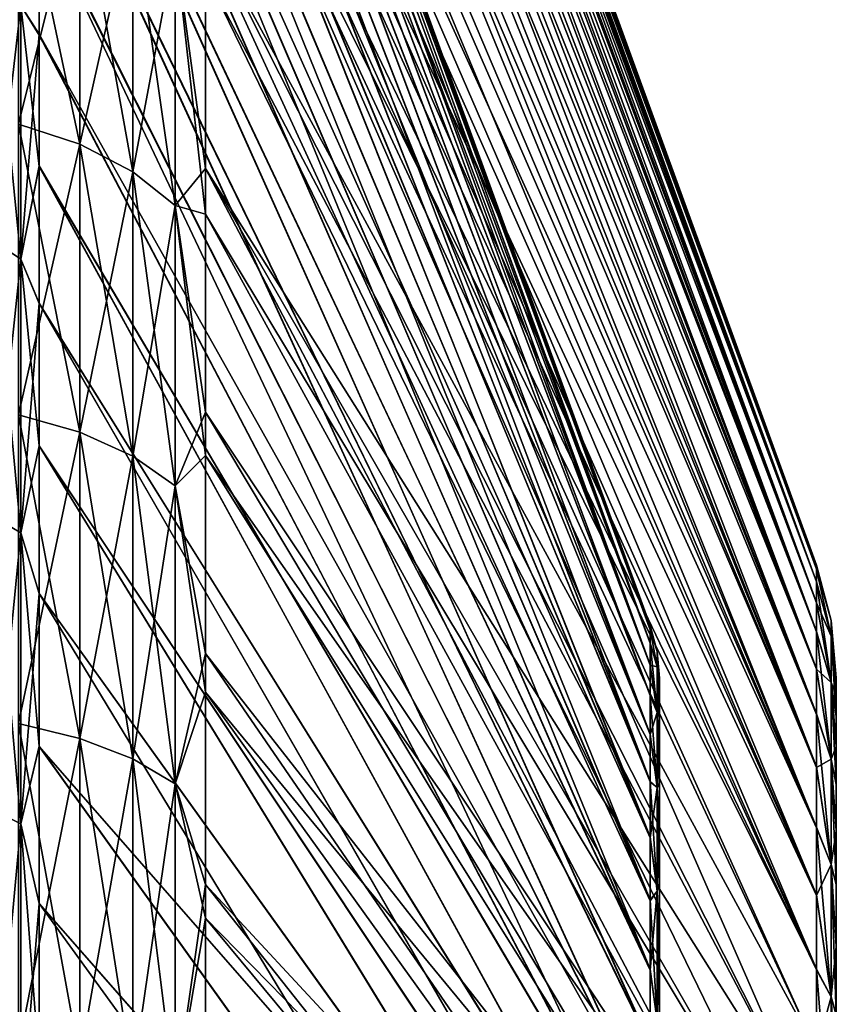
# Model space of a CAD drawing. Header units: metres. Extents: x 26 to 263, y -109 to 109.
# Tile 29 of 256: x 30 to 37, y -64 to -56. Entities that reach past the tile are written whole.
import ezdxf

# ---------------------------------------------------------------- set-up
doc = ezdxf.new("R2010")
doc.units = ezdxf.units.M
doc.layers.add('solid_500750', color=7, linetype='CONTINUOUS')

msp = doc.modelspace()

# ---------------------------------------------------------------- linework, layer by layer
at = {"layer": 'solid_500750'}
for points in [[(31.913502, -46.173874, -7.464705), (37.09174, -60.399517, -7.16442), (37.09174, -60.434746, -8.227581)], [(31.913504, -46.226078, -8.966849), (31.913502, -46.173874, -7.464705), (37.09174, -60.434746, -8.227581)], [(31.913502, -46.173874, -7.464705), (31.913502, -46.196651, -5.961802), (37.09174, -60.399517, -7.16442)], [(31.913502, -46.196651, -5.961802), (37.09174, -60.435452, -6.101285), (37.09174, -60.399517, -7.16442)], [(31.913502, -46.196651, -5.961802), (31.913502, -46.294102, -4.464774), (37.09174, -60.435452, -6.101285)], [(31.913504, -46.35281, -10.46158), (31.913504, -46.226078, -8.966849), (37.09174, -60.434746, -8.227581)], [(31.913502, -46.294102, -4.464774), (37.09174, -60.542389, -5.042945), (37.09174, -60.435452, -6.101285)], [(31.913502, -46.294102, -4.464774), (31.913502, -46.465649, -2.976611), (37.09174, -60.542389, -5.042945)], [(31.913504, -46.35281, -10.46158), (37.09174, -60.434746, -8.227581), (37.09174, -60.540977, -9.285993)], [(31.913504, -46.553429, -11.94591), (31.913504, -46.35281, -10.46158), (37.09174, -60.540977, -9.285993)], [(31.913502, -46.465649, -2.976611), (31.913502, -46.711117, -1.497979), (37.09174, -60.542389, -5.042945)], [(31.913504, -46.553429, -11.94591), (37.09174, -60.540977, -9.285993), (37.09174, -60.71772, -10.334826)], [(31.913504, -46.827774, -13.419375), (31.913504, -46.553429, -11.94591), (37.09174, -60.71772, -10.334826)], [(30.503963, -46.685467, -7.149776), (35.682201, -60.912548, -7.17651), (35.682201, -60.949387, -6.105541)], [(30.503963, -46.724689, -5.64586), (30.503963, -46.685467, -7.149776), (35.682201, -60.949387, -6.105541)], [(30.503963, -46.685467, -7.149776), (30.503963, -46.722664, -8.653743), (35.682201, -60.912548, -7.17651)], [(30.503963, -46.722664, -8.653743), (35.682201, -60.950333, -8.247447), (35.682201, -60.912548, -7.17651)], [(30.503963, -46.722664, -8.653743), (30.503963, -46.835892, -10.150889), (35.682201, -60.950333, -8.247447)], [(30.503963, -46.839931, -4.148862), (30.503963, -46.724689, -5.64586), (35.682201, -60.949387, -6.105541)], [(31.913502, -46.711117, -1.497979), (37.09174, -60.71983, -3.994228), (37.09174, -60.542389, -5.042945)], [(31.913502, -46.711117, -1.497979), (31.913502, -47.030537, -0.030443), (37.09174, -60.71983, -3.994228)], [(30.503963, -46.835892, -10.150889), (35.682201, -61.062397, -9.311949), (35.682201, -60.950333, -8.247447)], [(30.503963, -46.835892, -10.150889), (30.503963, -47.024513, -11.638145), (35.682201, -61.062397, -9.311949)], [(30.503963, -46.839931, -4.148862), (35.682201, -60.949387, -6.105541), (35.682201, -61.060509, -5.040938)], [(30.503963, -47.030556, -2.661857), (30.503963, -46.839931, -4.148862), (35.682201, -61.060509, -5.040938)], [(31.913504, -46.827774, -13.419375), (37.09174, -60.71772, -10.334826), (37.09174, -60.964161, -11.369398)], [(31.913504, -47.175915, -14.880615), (31.913504, -46.827774, -13.419375), (37.09174, -60.964161, -11.369398)], [(30.503963, -47.024513, -11.638145), (30.503963, -47.288353, -13.114906), (35.682201, -61.062397, -9.311949)], [(30.503963, -47.030556, -2.661857), (35.682201, -61.060509, -5.040938), (35.682201, -61.245277, -3.987091)], [(30.503963, -47.296391, -1.185421), (30.503963, -47.030556, -2.661857), (35.682201, -61.245277, -3.987091)], [(31.913502, -47.030537, -0.030443), (37.09174, -60.966957, -2.959816), (37.09174, -60.71983, -3.994228)], [(31.913502, -47.030537, -0.030443), (31.913502, -47.423054, 1.420553), (37.09174, -60.966957, -2.959816)], [(31.913504, -47.596878, -16.324007), (31.913504, -47.175915, -14.880615), (37.09174, -60.964161, -11.369398)], [(30.503963, -47.288353, -13.114906), (35.682201, -61.248096, -10.36563), (35.682201, -61.062397, -9.311949)], [(30.503963, -47.288353, -13.114906), (30.503963, -47.627453, -14.579576), (35.682201, -61.248096, -10.36563)], [(30.503963, -47.637508, 0.278955), (30.503963, -47.296391, -1.185421), (35.682201, -61.245277, -3.987091)], [(31.913502, -47.423054, 1.420553), (37.09174, -61.282753, -1.944027), (37.09174, -60.966957, -2.959816)], [(31.913502, -47.423054, 1.420553), (31.913502, -47.886929, 2.84867), (37.09174, -61.282753, -1.944027)], [(30.503963, -47.627453, -14.579576), (35.682201, -61.506771, -11.404573), (35.682201, -61.248096, -10.36563)], [(30.503963, -47.627453, -14.579576), (30.503963, -48.040829, -16.026358), (35.682201, -61.506771, -11.404573)], [(30.503963, -47.637508, 0.278955), (35.682201, -61.245277, -3.987091), (35.682201, -61.503029, -2.947934)], [(30.503963, -48.052891, 1.725348), (30.503963, -47.637508, 0.278955), (35.682201, -61.503029, -2.947934)], [(31.913504, -47.596878, -16.324007), (37.09174, -60.964161, -11.369398), (37.09174, -61.279282, -12.385393)], [(31.913504, -48.088661, -17.74283), (31.913504, -47.596878, -16.324007), (37.09174, -61.279282, -12.385393)], [(31.913502, -47.886929, 2.84867), (31.913502, -48.420383, 4.249472), (37.09174, -61.282753, -1.944027)], [(30.503963, -48.040829, -16.026358), (35.682201, -61.837254, -12.423536), (35.682201, -61.506771, -11.404573)], [(30.503963, -48.040829, -16.026358), (30.503963, -48.526497, -17.448502), (35.682201, -61.837254, -12.423536)], [(30.503963, -48.052891, 1.725348), (35.682201, -61.503029, -2.947934), (35.682201, -61.832596, -1.928711)], [(30.503963, -48.540455, 3.146724), (30.503963, -48.052891, 1.725348), (35.682201, -61.832596, -1.928711)], [(31.913504, -48.088661, -17.74283), (37.09174, -61.279282, -12.385393), (37.09174, -61.661766, -13.378373)], [(31.913504, -48.649261, -19.13245), (31.913504, -48.088661, -17.74283), (37.09174, -61.661766, -13.378373)], [(31.913502, -48.420383, 4.249472), (37.09174, -61.665905, -0.951292), (37.09174, -61.282753, -1.944027)], [(31.913502, -48.420383, 4.249472), (31.913502, -49.022678, 5.621634), (37.09174, -61.665905, -0.951292)], [(30.503963, -48.526497, -17.448502), (30.503963, -49.082516, -18.841452), (35.682201, -61.837254, -12.423536)], [(30.503963, -48.540455, 3.146724), (35.682201, -61.832596, -1.928711), (35.682201, -62.232929, -0.933422)], [(30.503963, -49.098385, 4.538973), (30.503963, -48.540455, 3.146724), (35.682201, -62.232929, -0.933422)], [(31.913504, -48.649261, -19.13245), (37.09174, -61.661766, -13.378373), (37.09174, -62.109867, -14.343652)], [(31.913504, -49.27808, -20.492105), (31.913504, -48.649261, -19.13245), (37.09174, -62.109867, -14.343652)], [(31.913502, -49.022678, 5.621634), (37.09174, -62.114647, 0.013692), (37.09174, -61.665905, -0.951292)], [(31.913502, -49.022678, 5.621634), (31.913502, -49.693398, 6.963915), (37.09174, -62.114647, 0.013692)], [(30.503963, -49.082516, -18.841452), (35.682201, -62.238457, -13.418442), (35.682201, -61.837254, -12.423536)], [(30.503963, -49.082516, -18.841452), (30.503963, -49.70821, -20.204191), (35.682201, -62.238457, -13.418442)], [(30.503963, -49.725563, 5.900123), (30.503963, -49.098385, 4.538973), (35.682201, -62.232929, -0.933422)], [(31.913504, -49.975117, -21.821365), (31.913504, -49.27808, -20.492105), (37.09174, -62.109867, -14.343652)], [(30.503963, -49.70821, -20.204191), (35.682201, -62.710884, -14.388407), (35.682201, -62.238457, -13.418442)], [(30.503963, -49.70821, -20.204191), (30.503963, -50.403309, -21.535721), (35.682201, -62.710884, -14.388407)], [(30.503963, -49.725563, 5.900123), (35.682201, -62.232929, -0.933422), (35.682201, -62.704536, 0.037033)], [(30.503963, -50.420753, 7.22771), (30.503963, -49.725563, 5.900123), (35.682201, -62.704536, 0.037033)], [(31.913502, -49.693398, 6.963915), (37.09174, -62.62701, 0.946624), (37.09174, -62.114647, 0.013692)], [(31.913502, -49.693398, 6.963915), (31.913502, -50.431087, 8.272763), (37.09174, -62.62701, 0.946624)], [(31.913504, -49.975117, -21.821365), (37.09174, -62.109867, -14.343652), (37.09174, -62.621616, -15.276939)], [(31.913504, -50.739151, -23.116917), (31.913504, -49.975117, -21.821365), (37.09174, -62.621616, -15.276939)], [(30.503963, -50.403309, -21.535721), (30.503963, -51.166191, -22.83217), (35.682201, -62.710884, -14.388407)], [(30.503963, -50.420753, 7.22771), (35.682201, -62.704536, 0.037033), (35.682201, -63.237873, 0.963843)], [(30.503963, -51.181946, 8.518009), (30.503963, -50.420753, 7.22771), (35.682201, -63.237873, 0.963843)], [(31.913502, -50.431087, 8.272763), (31.913502, -51.232918, 9.542925), (37.09174, -62.62701, 0.946624)], [(31.913504, -50.739151, -23.116917), (37.09174, -62.621616, -15.276939), (37.09174, -63.194649, -16.173883)], [(31.913504, -51.565952, -24.371374), (31.913504, -50.739151, -23.116917), (37.09174, -63.194649, -16.173883)], [(30.503963, -51.166191, -22.83217), (35.682201, -63.244926, -15.314568), (35.682201, -62.710884, -14.388407)], [(30.503963, -51.166191, -22.83217), (30.503963, -51.993595, -24.087738), (35.682201, -63.244926, -15.314568)], [(30.503963, -51.181946, 8.518009), (35.682201, -63.237873, 0.963843), (35.682201, -63.825489, 1.839198)], [(30.503963, -52.007439, 9.768197), (30.503963, -51.181946, 8.518009), (35.682201, -63.825489, 1.839198)], [(31.913502, -51.232918, 9.542925), (37.09174, -63.200626, 1.843163), (37.09174, -62.62701, 0.946624)], [(31.913502, -51.232918, 9.542925), (31.913502, -52.100101, 10.775642), (37.09174, -63.200626, 1.843163)], [(31.913504, -51.565952, -24.371374), (37.09174, -63.194649, -16.173883), (37.09174, -63.825546, -17.029394)], [(31.913504, -52.456245, -25.585619), (31.913504, -51.565952, -24.371374), (37.09174, -63.825546, -17.029394)], [(30.503963, -51.993595, -24.087738), (35.682201, -63.833054, -16.189074), (35.682201, -63.244926, -15.314568)], [(30.503963, -51.993595, -24.087738), (30.503963, -52.881985, -25.29752), (35.682201, -63.833054, -16.189074)], [(30.503963, -52.895409, 10.975437), (30.503963, -52.007439, 9.768197), (35.682201, -63.825489, 1.839198)], [(31.913502, -52.100101, 10.775642), (37.09174, -63.832077, 2.698238), (37.09174, -63.200626, 1.843163)], [(31.913502, -52.100101, 10.775642), (31.913504, -53.028851, 11.964664), (37.09174, -63.832077, 2.698238)], [(31.913504, -53.406002, -26.753763), (31.913504, -52.456245, -25.585619), (37.09174, -63.825546, -17.029394)], [(30.503963, -52.881985, -25.29752), (35.682201, -64.466202, -17.005102), (35.682201, -63.833054, -16.189074)], [(30.503963, -52.881985, -25.29752), (30.503963, -53.829674, -26.459742), (35.682201, -64.466202, -17.005102)], [(30.503963, -52.895409, 10.975437), (35.682201, -63.825489, 1.839198), (35.682201, -64.458321, 2.656201)], [(30.503963, -53.843456, 12.136376), (30.503963, -52.895409, 10.975437), (35.682201, -64.458321, 2.656201)], [(31.913504, -53.028851, 11.964664), (37.09174, -64.518059, 3.507901), (37.09174, -63.832077, 2.698238)], [(31.913504, -53.028851, 11.964664), (31.913504, -54.990292, 14.127403), (37.09174, -64.518059, 3.507901)], [(31.913504, -53.406002, -26.753763), (37.09174, -64.511009, -17.839529), (37.09174, -65.24926, -18.602404)], [(31.913504, -55.386009, -28.855539), (31.913504, -53.406002, -26.753763), (37.09174, -65.24926, -18.602404)], [(31.913504, -53.406002, -26.753763), (37.09174, -63.825546, -17.029394), (37.09174, -64.511009, -17.839529)], [(30.503963, -53.829674, -26.459742), (35.682201, -65.124535, -17.747166), (35.682201, -64.466202, -17.005102)], [(30.503963, -53.829674, -26.459742), (30.503963, -54.835869, -27.573435), (35.682201, -65.124535, -17.747166)], [(30.503963, -53.843456, 12.136376), (35.682201, -64.458321, 2.656201), (35.682201, -65.116539, 3.399301)], [(30.503963, -54.848972, 13.2478), (30.503963, -53.843456, 12.136376), (35.682201, -65.116539, 3.399301)], [(30.32963, -54.378475, 15.820929), (30.32963, -56.663136, 17.800598), (30.847132, -54.568119, 15.622037)], [(30.32963, -54.378475, -30.160339), (30.847132, -54.568119, -29.961449), (30.847132, -56.833015, -31.923992)], [(30.32963, -56.663136, -32.140011), (30.32963, -54.378475, -30.160339), (30.847132, -56.833015, -31.923992)], [(30.32963, -56.663136, 17.800598), (30.847132, -56.833015, 17.584581), (30.847132, -54.568119, 15.622037)], [(30.847132, -54.568119, 15.622037), (30.847132, -56.833015, 17.584581), (31.296108, -54.82793, 15.349554)], [(30.847132, -54.568119, -29.961449), (31.296108, -54.82793, -29.688965), (31.296108, -57.06575, -31.628046)], [(30.847132, -56.833015, -31.923992), (30.847132, -54.568119, -29.961449), (31.296108, -57.06575, -31.628046)], [(30.847132, -56.833015, 17.584581), (31.296108, -57.06575, 17.288635), (31.296108, -54.82793, 15.349554)], [(31.296108, -54.82793, 15.349554), (31.296108, -57.06575, 17.288635), (31.656898, -55.146534, 15.015411)], [(31.296108, -54.82793, -29.688965), (31.656898, -55.146534, -29.354822), (31.656898, -57.351147, -31.265131)], [(31.296108, -57.06575, -31.628046), (31.296108, -54.82793, -29.688965), (31.656898, -57.351147, -31.265131)], [(30.347261, -55.655899, -28.820618), (30.503963, -55.898945, -28.636377), (30.503963, -54.835869, -27.573435)], [(30.347261, -55.655899, 14.481206), (30.503963, -54.848972, 13.2478), (30.503963, -55.909405, 14.306901)], [(30.503963, -54.835869, -27.573435), (30.503963, -55.898945, -28.636377), (35.682201, -65.124535, -17.747166)], [(30.503963, -54.848972, 13.2478), (35.682201, -65.116539, 3.399301), (35.682201, -65.794548, 4.073477)], [(30.503963, -55.909405, 14.306901), (30.503963, -54.848972, 13.2478), (35.682201, -65.794548, 4.073477)], [(31.656898, -55.146534, 15.015411), (31.913504, -57.038105, 15.995999), (31.913504, -54.990292, 14.127403)], [(31.913504, -54.990292, 14.127403), (37.09174, -65.256821, 4.270297), (37.09174, -64.518059, 3.507901)], [(31.913504, -54.990292, 14.127403), (31.913504, -57.038105, 15.995999), (37.09174, -65.256821, 4.270297)], [(31.296108, -57.06575, 17.288635), (31.656898, -57.351147, 16.92572), (31.656898, -55.146534, 15.015411)], [(31.656898, -55.146534, 15.015411), (31.656898, -57.351147, 16.92572), (31.913504, -57.038105, 15.995999)], [(31.656898, -55.146534, -29.354822), (31.913504, -55.386009, -28.855539), (31.913504, -57.425465, -30.65209)], [(31.656898, -57.351147, -31.265131), (31.656898, -55.146534, -29.354822), (31.913504, -57.425465, -30.65209)], [(31.913504, -55.386009, -28.855539), (37.09174, -65.24926, -18.602404), (37.09174, -66.037163, -19.314644)], [(31.913504, -57.425465, -30.65209), (31.913504, -55.386009, -28.855539), (37.09174, -66.037163, -19.314644)], [(30.347261, -57.807426, 16.345516), (30.117727, -57.652622, 16.542366), (30.117727, -55.483082, 14.662449)], [(30.347261, -55.655899, 14.481206), (30.347261, -57.807426, 16.345516), (30.117727, -55.483082, 14.662449)], [(30.347261, -55.655899, -28.820618), (30.117727, -55.483082, -29.00186), (30.117727, -57.652622, -30.881777)], [(30.347261, -57.807426, -30.684927), (30.347261, -55.655899, -28.820618), (30.117727, -57.652622, -30.881777)], [(30.347261, -57.807426, -30.684927), (30.503963, -55.898945, -28.636377), (30.347261, -55.655899, -28.820618)], [(30.347261, -55.655899, 14.481206), (30.503963, -55.909405, 14.306901), (30.503963, -57.021942, 15.310899)], [(30.347261, -55.655899, 14.481206), (30.503963, -57.021942, 15.310899), (30.347261, -57.807426, 16.345516)], [(30.347261, -57.807426, -30.684927), (30.503963, -57.014946, -29.644308), (30.503963, -55.898945, -28.636377)], [(30.503963, -55.898945, -28.636377), (35.682201, -65.802444, -18.420263), (35.682201, -65.124535, -17.747166)], [(30.503963, -55.898945, -28.636377), (30.503963, -57.014946, -29.644308), (35.682201, -65.802444, -18.420263)], [(30.503963, -57.021942, 15.310899), (30.503963, -55.909405, 14.306901), (35.682201, -65.794548, 4.073477)], [(30.32963, -56.663136, 17.800598), (30.32963, -59.125633, 19.554132), (30.847132, -56.833015, 17.584581)], [(30.32963, -56.663136, -32.140011), (30.847132, -56.833015, -31.923992), (30.847132, -59.274208, -33.662357)], [(30.32963, -59.125633, -33.893543), (30.32963, -56.663136, -32.140011), (30.847132, -59.274208, -33.662357)], [(30.32963, -59.125633, 19.554132), (30.847132, -59.274208, 19.322947), (30.847132, -56.833015, 17.584581)], [(30.847132, -56.833015, 17.584581), (30.847132, -59.274208, 19.322947), (31.296108, -57.06575, 17.288635)], [(30.847132, -56.833015, -31.923992), (31.296108, -57.06575, -31.628046), (31.296108, -59.477757, -33.345627)], [(30.847132, -59.274208, -33.662357), (30.847132, -56.833015, -31.923992), (31.296108, -59.477757, -33.345627)], [(30.347261, -57.807426, -30.684927), (30.503963, -58.17931, -30.593233), (30.503963, -57.014946, -29.644308)], [(30.347261, -57.807426, 16.345516), (30.503963, -57.021942, 15.310899), (30.503963, -58.18335, 16.256947)], [(30.503963, -57.014946, -29.644308), (35.682201, -66.488495, -19.023319), (35.682201, -65.802444, -18.420263)], [(30.503963, -57.014946, -29.644308), (30.503963, -58.17931, -30.593233), (35.682201, -66.488495, -19.023319)], [(30.503963, -57.021942, 15.310899), (35.682201, -65.794548, 4.073477), (35.682201, -66.480827, 4.677554)], [(30.503963, -58.18335, 16.256947), (30.503963, -57.021942, 15.310899), (35.682201, -66.480827, 4.677554)], [(30.847132, -59.274208, 19.322947), (31.296108, -59.477757, 19.006218), (31.296108, -57.06575, 17.288635)], [(31.296108, -57.06575, 17.288635), (31.296108, -59.477757, 19.006218), (31.656898, -57.351147, 16.92572)], [(31.296108, -57.06575, -31.628046), (31.656898, -57.351147, -31.265131), (31.656898, -59.727364, -32.95723)], [(31.296108, -59.477757, -33.345627), (31.296108, -57.06575, -31.628046), (31.656898, -59.727364, -32.95723)], [(31.656898, -57.351147, 16.92572), (31.913504, -59.103786, 17.568136), (31.913504, -57.038105, 15.995999)], [(31.913504, -57.038105, 15.995999), (37.09174, -66.045273, 4.982086), (37.09174, -65.256821, 4.270297)], [(31.913504, -57.038105, 15.995999), (37.09174, -66.880852, 5.640646), (37.09174, -66.045273, 4.982086)], [(31.913504, -57.038105, 15.995999), (31.913504, -59.103786, 17.568136), (37.09174, -66.880852, 5.640646)], [(31.296108, -59.477757, 19.006218), (31.656898, -59.727364, 18.617817), (31.656898, -57.351147, 16.92572)], [(31.656898, -57.351147, 16.92572), (31.656898, -59.727364, 18.617817), (31.913504, -59.103786, 17.568136)], [(31.656898, -57.351147, -31.265131), (31.913504, -57.425465, -30.65209), (31.913504, -59.472118, -32.159561)], [(31.656898, -59.727364, -32.95723), (31.656898, -57.351147, -31.265131), (31.913504, -59.472118, -32.159561)], [(31.913504, -57.425465, -30.65209), (37.09174, -66.037163, -19.314644), (37.09174, -66.872192, -19.973686)], [(31.913504, -59.472118, -32.159561), (31.913504, -57.425465, -30.65209), (37.09174, -66.872192, -19.973686)], [(30.347261, -60.126427, 17.996868), (30.117727, -59.991035, 18.207541), (30.117727, -57.652622, 16.542366)], [(30.347261, -57.807426, 16.345516), (30.347261, -60.126427, 17.996868), (30.117727, -57.652622, 16.542366)], [(30.347261, -57.807426, -30.684927), (30.117727, -57.652622, -30.881777), (30.117727, -59.991035, -32.546951)], [(30.347261, -60.126427, -32.336277), (30.347261, -57.807426, -30.684927), (30.117727, -59.991035, -32.546951)], [(30.347261, -60.126427, -32.336277), (30.503963, -58.17931, -30.593233), (30.347261, -57.807426, -30.684927)], [(30.347261, -57.807426, 16.345516), (30.503963, -58.18335, 16.256947), (30.503963, -59.390221, 17.142441)], [(30.347261, -57.807426, 16.345516), (30.503963, -59.390221, 17.142441), (30.347261, -60.126427, 17.996868)], [(30.347261, -60.126427, -32.336277), (30.503963, -59.388863, -31.480906), (30.503963, -58.17931, -30.593233)], [(30.503963, -58.17931, -30.593233), (35.682201, -67.175285, -19.559753), (35.682201, -66.488495, -19.023319)], [(30.503963, -58.17931, -30.593233), (30.503963, -59.388863, -31.480906), (35.682201, -67.175285, -19.559753)], [(30.503963, -58.18335, 16.256947), (35.682201, -66.480827, 4.677554), (35.682201, -67.167961, 5.214948)], [(30.503963, -59.390221, 17.142441), (30.503963, -58.18335, 16.256947), (35.682201, -67.167961, 5.214948)], [(30.32963, -59.125633, 19.554132), (30.32963, -61.74366, 21.065653), (30.847132, -59.274208, 19.322947)], [(30.32963, -59.125633, -33.893543), (30.847132, -59.274208, -33.662357), (30.847132, -61.869587, -35.160801)], [(30.32963, -61.74366, -35.405064), (30.32963, -59.125633, -33.893543), (30.847132, -61.869587, -35.160801)], [(31.656898, -59.727364, 18.617817), (31.913504, -61.148228, 18.870541), (31.913504, -59.103786, 17.568136)], [(31.913504, -59.103786, 17.568136), (37.09174, -67.763931, 6.245249), (37.09174, -66.880852, 5.640646)], [(31.913504, -59.103786, 17.568136), (31.913504, -61.148228, 18.870541), (37.09174, -67.763931, 6.245249)], [(30.32963, -61.74366, 21.065653), (30.847132, -61.869587, 20.82139), (30.847132, -59.274208, 19.322947)], [(30.847132, -59.274208, 19.322947), (30.847132, -61.869587, 20.82139), (31.296108, -59.477757, 19.006218)], [(30.847132, -59.274208, -33.662357), (31.296108, -59.477757, -33.345627), (31.296108, -62.042107, -34.826157)], [(30.847132, -61.869587, -35.160801), (30.847132, -59.274208, -33.662357), (31.296108, -62.042107, -34.826157)], [(30.347261, -60.126427, -32.336277), (30.503963, -60.641956, -32.306267), (30.503963, -59.388863, -31.480906)], [(30.347261, -60.126427, 17.996868), (30.503963, -59.390221, 17.142441), (30.503963, -60.641289, 17.96644)], [(30.503963, -59.388863, -31.480906), (35.682201, -67.856117, -20.033396), (35.682201, -67.175285, -19.559753)], [(30.503963, -59.388863, -31.480906), (30.503963, -60.641956, -32.306267), (35.682201, -67.856117, -20.033396)], [(30.503963, -59.390221, 17.142441), (35.682201, -67.167961, 5.214948), (35.682201, -67.849236, 5.689466)], [(30.503963, -60.641289, 17.96644), (30.503963, -59.390221, 17.142441), (35.682201, -67.849236, 5.689466)], [(30.847132, -61.869587, 20.82139), (31.296108, -62.042107, 20.486748), (31.296108, -59.477757, 19.006218)], [(31.296108, -59.477757, 19.006218), (31.296108, -62.042107, 20.486748), (31.656898, -59.727364, 18.617817)], [(31.296108, -59.477757, -33.345627), (31.656898, -59.727364, -32.95723), (31.656898, -62.253666, -34.415791)], [(31.296108, -62.042107, -34.826157), (31.296108, -59.477757, -33.345627), (31.656898, -62.253666, -34.415791)], [(31.656898, -59.727364, -32.95723), (31.913504, -59.472118, -32.159561), (31.913504, -61.477455, -33.398746)], [(31.913504, -59.472118, -32.159561), (37.09174, -66.872192, -19.973686), (37.09174, -67.754814, -20.57885)], [(31.913504, -61.477455, -33.398746), (31.913504, -59.472118, -32.159561), (37.09174, -67.754814, -20.57885)], [(31.296108, -62.042107, 20.486748), (31.656898, -62.253666, 20.076378), (31.656898, -59.727364, 18.617817)], [(31.656898, -59.727364, 18.617817), (31.656898, -62.253666, 20.076378), (31.913504, -61.148228, 18.870541)], [(31.656898, -62.253666, -34.415791), (31.656898, -59.727364, -32.95723), (31.913504, -61.477455, -33.398746)], [(30.347261, -62.591896, 19.420307), (30.117727, -62.477142, 19.642897), (30.117727, -59.991035, 18.207541)], [(30.347261, -60.126427, 17.996868), (30.347261, -62.591896, 19.420307), (30.117727, -59.991035, 18.207541)], [(30.347261, -60.126427, -32.336277), (30.117727, -59.991035, -32.546951), (30.117727, -62.477142, -33.982307)], [(30.347261, -62.591896, -33.75972), (30.347261, -60.126427, -32.336277), (30.117727, -62.477142, -33.982307)], [(30.347261, -62.591896, -33.75972), (30.503963, -60.641956, -32.306267), (30.347261, -60.126427, -32.336277)], [(30.347261, -60.126427, 17.996868), (30.503963, -60.641289, 17.96644), (30.503963, -61.935406, 18.727776)], [(30.347261, -60.126427, 17.996868), (30.503963, -61.935406, 18.727776), (30.347261, -62.591896, 19.420307)], [(37.21806, -60.870956, -7.169705), (37.09174, -60.434746, -8.227581), (37.09174, -60.399517, -7.16442)], [(37.21806, -60.870956, -7.169705), (37.09174, -60.399517, -7.16442), (37.09174, -60.435452, -6.101285)], [(37.21806, -61.002956, -9.183599), (37.09174, -60.540977, -9.285993), (37.09174, -60.434746, -8.227581)], [(37.21806, -61.002956, -9.183599), (37.09174, -60.434746, -8.227581), (37.21806, -60.870956, -7.169705)], [(37.21806, -61.002956, -5.155811), (37.09174, -60.435452, -6.101285), (37.09174, -60.542389, -5.042945)], [(37.21806, -60.870956, -7.169705), (37.09174, -60.435452, -6.101285), (37.21806, -61.002956, -5.155811)], [(37.21806, -61.39669, -11.163035), (37.09174, -60.71772, -10.334826), (37.09174, -60.540977, -9.285993)], [(37.21806, -61.39669, -11.163035), (37.09174, -60.540977, -9.285993), (37.21806, -61.002956, -9.183599)], [(37.21806, -61.002956, -5.155811), (37.09174, -60.542389, -5.042945), (37.09174, -60.71983, -3.994228)], [(30.347261, -62.591896, -33.75972), (30.503963, -61.936749, -33.067928), (30.503963, -60.641956, -32.306267)], [(30.503963, -60.641289, 17.96644), (35.682201, -67.849236, 5.689466), (35.682201, -69.16983, 6.46607)], [(30.503963, -61.935406, 18.727776), (30.503963, -60.641289, 17.96644), (35.682201, -69.16983, 6.46607)], [(30.503963, -60.641956, -32.306267), (30.503963, -61.936749, -33.067928), (35.682201, -67.856117, -20.033396)], [(37.21806, -61.39669, -11.163035), (37.09174, -60.964161, -11.369398), (37.09174, -60.71772, -10.334826)], [(37.21806, -61.39669, -3.176375), (37.09174, -60.71983, -3.994228), (37.09174, -60.966957, -2.959816)], [(37.21806, -61.002956, -5.155811), (37.09174, -60.71983, -3.994228), (37.21806, -61.39669, -3.176375)], [(35.740849, -61.131428, -7.169705), (35.682201, -60.949387, -6.105541), (35.682201, -60.912548, -7.17651)], [(35.740849, -61.131428, -7.169705), (35.682201, -60.912548, -7.17651), (35.682201, -60.950333, -8.247447)], [(37.21806, -60.870956, -7.169705), (37.260601, -61.357174, -7.165012), (37.260601, -61.393463, -8.207237)], [(37.21806, -60.870956, -7.169705), (37.21806, -61.002956, -5.155811), (37.260601, -61.357174, -7.165012)], [(37.21806, -61.002956, -9.183599), (37.21806, -60.870956, -7.169705), (37.260601, -61.393463, -8.207237)], [(35.740849, -61.2612, -5.18981), (35.682201, -61.060509, -5.040938), (35.682201, -60.949387, -6.105541)], [(35.740849, -61.131428, -7.169705), (35.740849, -61.2612, -5.18981), (35.682201, -60.949387, -6.105541)], [(35.740849, -61.2612, -9.149601), (35.682201, -60.950333, -8.247447), (35.682201, -61.062397, -9.311949)], [(35.740849, -61.2612, -9.149601), (35.740849, -61.131428, -7.169705), (35.682201, -60.950333, -8.247447)], [(37.21806, -62.045425, -13.074144), (37.09174, -61.279282, -12.385393), (37.09174, -60.964161, -11.369398)], [(37.21806, -62.045425, -13.074144), (37.09174, -60.964161, -11.369398), (37.21806, -61.39669, -11.163035)], [(37.21806, -61.39669, -3.176375), (37.09174, -60.966957, -2.959816), (37.09174, -61.282753, -1.944027)], [(37.21806, -61.002956, -5.155811), (37.260601, -61.503471, -5.084187), (37.260601, -61.394119, -6.122811)], [(37.21806, -61.002956, -5.155811), (37.21806, -61.39669, -3.176375), (37.260601, -61.503471, -5.084187)], [(37.21806, -61.002956, -5.155811), (37.260601, -61.394119, -6.122811), (37.260601, -61.357174, -7.165012)], [(37.21806, -61.002956, -9.183599), (37.260601, -61.393463, -8.207237), (37.260601, -61.502167, -9.245931)], [(37.21806, -61.002956, -9.183599), (37.260601, -61.502167, -9.245931), (37.260601, -61.682796, -10.271475)], [(37.21806, -61.39669, -11.163035), (37.21806, -61.002956, -9.183599), (37.260601, -61.682796, -10.271475)], [(35.740849, -61.648285, -3.24379), (35.682201, -61.245277, -3.987091), (35.682201, -61.060509, -5.040938)], [(35.740849, -61.2612, -5.18981), (35.740849, -61.648285, -3.24379), (35.682201, -61.060509, -5.040938)], [(35.740849, -61.2612, -9.149601), (35.682201, -61.062397, -9.311949), (35.682201, -61.248096, -10.36563)], [(31.656898, -62.253666, 20.076378), (31.913504, -63.108513, 19.916365), (31.913504, -61.148228, 18.870541)], [(31.913504, -61.148228, 18.870541), (37.09174, -68.69088, 6.791911), (37.09174, -67.763931, 6.245249)], [(31.913504, -61.148228, 18.870541), (31.913504, -63.108513, 19.916365), (37.09174, -68.69088, 6.791911)], [(35.740849, -61.131428, -7.169705), (35.760601, -61.357491, -7.176257), (35.760601, -61.393021, -6.135658)], [(35.740849, -61.2612, -9.149601), (35.760601, -61.357491, -7.176257), (35.740849, -61.131428, -7.169705)], [(35.740849, -61.131428, -7.169705), (35.760601, -61.393021, -6.135658), (35.740849, -61.2612, -5.18981)], [(35.740849, -61.648285, -3.24379), (35.682201, -61.503029, -2.947934), (35.682201, -61.245277, -3.987091)], [(35.740849, -61.648285, -11.09562), (35.682201, -61.248096, -10.36563), (35.682201, -61.506771, -11.404573)], [(35.740849, -61.648285, -11.09562), (35.740849, -61.2612, -9.149601), (35.682201, -61.248096, -10.36563)], [(35.740849, -61.2612, -9.149601), (35.760601, -61.502731, -9.249455), (35.760601, -61.393936, -8.216824)], [(35.740849, -61.648285, -11.09562), (35.760601, -61.502731, -9.249455), (35.740849, -61.2612, -9.149601)], [(35.740849, -61.2612, -9.149601), (35.760601, -61.393936, -8.216824), (35.760601, -61.357491, -7.176257)], [(35.740849, -61.2612, -5.18981), (35.760601, -61.393021, -6.135658), (35.760601, -61.500912, -5.102931)], [(35.740849, -61.2612, -5.18981), (35.760601, -61.500912, -5.102931), (35.760601, -61.680569, -4.077928)], [(35.740849, -61.2612, -5.18981), (35.760601, -61.680569, -4.077928), (35.740849, -61.648285, -3.24379)], [(37.21806, -62.045425, -13.074144), (37.09174, -61.661766, -13.378373), (37.09174, -61.279282, -12.385393)], [(37.21806, -62.045425, -1.265267), (37.09174, -61.282753, -1.944027), (37.09174, -61.665905, -0.951292)], [(37.21806, -61.39669, -3.176375), (37.09174, -61.282753, -1.944027), (37.21806, -62.045425, -1.265267)], [(35.760601, -61.393021, -6.135658), (35.760601, -61.357491, -7.176257), (35.760601, -61.393936, -8.216824)], [(35.760601, -61.500912, -5.102931), (35.760601, -61.393021, -6.135658), (35.760601, -61.393936, -8.216824)], [(35.760601, -61.500912, -5.102931), (35.760601, -61.393936, -8.216824), (35.760601, -61.502731, -9.249455)], [(37.21806, -61.39669, -3.176375), (37.260601, -61.937828, -3.045076), (37.260601, -61.68475, -4.058753)], [(37.21806, -61.39669, -3.176375), (37.21806, -62.045425, -1.265267), (37.260601, -61.937828, -3.045076)], [(37.21806, -61.39669, -3.176375), (37.260601, -61.68475, -4.058753), (37.260601, -61.503471, -5.084187)], [(37.21806, -61.39669, -11.163035), (37.260601, -61.682796, -10.271475), (37.260601, -61.935238, -11.285304)], [(37.21806, -61.39669, -11.163035), (37.260601, -61.935238, -11.285304), (37.260601, -62.256729, -12.275775)], [(37.21806, -62.045425, -13.074144), (37.21806, -61.39669, -11.163035), (37.260601, -62.256729, -12.275775)], [(37.260601, -61.393463, -8.207237), (37.260601, -61.357174, -7.165012), (37.260601, -61.394119, -6.122811)], [(37.260601, -61.502167, -9.245931), (37.260601, -61.393463, -8.207237), (37.260601, -61.394119, -6.122811)], [(37.260601, -61.502167, -9.245931), (37.260601, -61.394119, -6.122811), (37.260601, -61.503471, -5.084187)], [(31.656898, -62.253666, -34.415791), (31.913504, -61.477455, -33.398746), (31.913504, -63.392933, -34.392456)], [(31.913504, -61.477455, -33.398746), (37.09174, -67.754814, -20.57885), (37.09174, -68.681358, -21.126125)], [(31.913504, -63.392933, -34.392456), (31.913504, -61.477455, -33.398746), (37.09174, -68.681358, -21.126125)], [(35.740849, -62.286068, -1.364945), (35.682201, -61.832596, -1.928711), (35.682201, -61.503029, -2.947934)], [(35.740849, -61.648285, -3.24379), (35.740849, -62.286068, -1.364945), (35.682201, -61.503029, -2.947934)], [(35.740849, -61.648285, -11.09562), (35.682201, -61.506771, -11.404573), (35.682201, -61.837254, -12.423536)], [(35.740849, -61.648285, -11.09562), (35.760601, -61.683285, -10.274302), (35.760601, -61.502731, -9.249455)], [(35.760601, -61.680569, -4.077928), (35.760601, -61.500912, -5.102931), (35.760601, -61.502731, -9.249455)], [(35.760601, -61.680569, -4.077928), (35.760601, -61.502731, -9.249455), (35.760601, -61.683285, -10.274302)], [(37.260601, -61.682796, -10.271475), (37.260601, -61.502167, -9.245931), (37.260601, -61.503471, -5.084187)], [(37.260601, -61.682796, -10.271475), (37.260601, -61.503471, -5.084187), (37.260601, -61.68475, -4.058753)], [(35.740849, -62.286068, -12.974466), (35.740849, -61.648285, -11.09562), (35.682201, -61.837254, -12.423536)], [(35.740849, -61.648285, -11.09562), (35.760601, -61.93412, -11.281366), (35.760601, -61.683285, -10.274302)], [(35.740849, -62.286068, -12.974466), (35.760601, -61.93412, -11.281366), (35.740849, -61.648285, -11.09562)], [(35.740849, -61.648285, -3.24379), (35.760601, -61.680569, -4.077928), (35.760601, -61.930511, -3.070657)], [(35.740849, -61.648285, -3.24379), (35.760601, -61.930511, -3.070657), (35.760601, -62.25111, -2.079177)], [(35.740849, -61.648285, -3.24379), (35.760601, -62.25111, -2.079177), (35.740849, -62.286068, -1.364945)], [(37.21806, -62.938057, -14.884227), (37.09174, -62.109867, -14.343652), (37.09174, -61.661766, -13.378373)], [(37.21806, -62.938057, -14.884227), (37.09174, -61.661766, -13.378373), (37.21806, -62.045425, -13.074144)], [(37.21806, -62.045425, -1.265267), (37.09174, -61.665905, -0.951292), (37.09174, -62.114647, 0.013692)], [(30.32963, -61.74366, 21.065653), (30.32963, -64.493515, 22.32147), (30.847132, -61.869587, 20.82139)], [(30.32963, -61.74366, -35.405064), (30.847132, -61.869587, -35.160801), (30.847132, -64.59565, -36.405754)], [(30.32963, -64.493515, -36.660881), (30.32963, -61.74366, -35.405064), (30.847132, -64.59565, -36.405754)], [(35.760601, -61.930511, -3.070657), (35.760601, -61.680569, -4.077928), (35.760601, -61.683285, -10.274302)], [(35.760601, -61.930511, -3.070657), (35.760601, -61.683285, -10.274302), (35.760601, -61.93412, -11.281366)], [(37.260601, -61.935238, -11.285304), (37.260601, -61.682796, -10.271475), (37.260601, -61.68475, -4.058753)], [(37.260601, -61.935238, -11.285304), (37.260601, -61.68475, -4.058753), (37.260601, -61.937828, -3.045076)], [(35.740849, -62.286068, -1.364945), (35.682201, -62.232929, -0.933422), (35.682201, -61.832596, -1.928711)], [(35.740849, -62.286068, -12.974466), (35.682201, -61.837254, -12.423536), (35.682201, -62.238457, -13.418442)], [(30.32963, -64.493515, 22.32147), (30.847132, -64.59565, 22.066341), (30.847132, -61.869587, 20.82139)], [(30.847132, -61.869587, 20.82139), (30.847132, -64.59565, 22.066341), (31.296108, -62.042107, 20.486748)], [(30.847132, -61.869587, -35.160801), (31.296108, -62.042107, -34.826157), (31.296108, -64.73558, -36.056225)], [(30.847132, -64.59565, -36.405754), (30.847132, -61.869587, -35.160801), (31.296108, -64.73558, -36.056225)], [(30.347261, -62.591896, 19.420307), (30.503963, -61.935406, 18.727776), (30.503963, -63.268532, 19.423561)], [(30.347261, -62.591896, -33.75972), (30.503963, -63.26936, -33.763378), (30.503963, -61.936749, -33.067928)], [(30.503963, -63.268532, 19.423561), (30.503963, -61.935406, 18.727776), (35.682201, -69.16983, 6.46607)], [(30.503963, -61.936749, -33.067928), (35.682201, -69.175636, -20.808519), (35.682201, -67.856117, -20.033396)], [(30.503963, -61.936749, -33.067928), (30.503963, -63.26936, -33.763378), (35.682201, -69.175636, -20.808519)], [(35.740849, -62.286068, -12.974466), (35.760601, -62.255604, -12.272595), (35.760601, -61.93412, -11.281366)], [(35.760601, -62.25111, -2.079177), (35.760601, -61.930511, -3.070657), (35.760601, -61.93412, -11.281366)], [(35.760601, -62.25111, -2.079177), (35.760601, -61.93412, -11.281366), (35.760601, -62.255604, -12.272595)], [(37.21806, -62.045425, -1.265267), (37.260601, -62.259945, -2.0548), (37.260601, -61.937828, -3.045076)], [(37.260601, -62.256729, -12.275775), (37.260601, -61.935238, -11.285304), (37.260601, -61.937828, -3.045076)], [(37.260601, -62.256729, -12.275775), (37.260601, -61.937828, -3.045076), (37.260601, -62.259945, -2.0548)], [(30.847132, -64.59565, 22.066341), (31.296108, -64.73558, 21.716816), (31.296108, -62.042107, 20.486748)], [(31.296108, -62.042107, 20.486748), (31.296108, -64.73558, 21.716816), (31.656898, -62.253666, 20.076378)], [(31.296108, -62.042107, -34.826157), (31.656898, -62.253666, -34.415791), (31.656898, -64.907173, -35.627605)], [(31.296108, -64.73558, -36.056225), (31.296108, -62.042107, -34.826157), (31.656898, -64.907173, -35.627605)], [(37.21806, -62.045425, -1.265267), (37.09174, -62.114647, 0.013692), (37.21806, -62.938057, 0.544816)], [(37.21806, -62.045425, -1.265267), (37.260601, -62.651928, -1.085996), (37.260601, -62.259945, -2.0548)], [(37.21806, -62.045425, -1.265267), (37.21806, -62.938057, 0.544816), (37.260601, -62.651928, -1.085996)], [(37.21806, -62.045425, -13.074144), (37.260601, -62.256729, -12.275775), (37.260601, -62.648098, -13.244814)], [(37.21806, -62.045425, -13.074144), (37.260601, -62.648098, -13.244814), (37.260601, -63.104809, -14.18218)], [(37.21806, -62.938057, -14.884227), (37.21806, -62.045425, -13.074144), (37.260601, -63.104809, -14.18218)], [(37.21806, -62.938057, -14.884227), (37.09174, -62.621616, -15.276939), (37.09174, -62.109867, -14.343652)], [(37.21806, -62.938057, 0.544816), (37.09174, -62.114647, 0.013692), (37.09174, -62.62701, 0.946624)], [(31.296108, -64.73558, 21.716816), (31.656898, -64.907173, 21.288195), (31.656898, -62.253666, 20.076378)], [(31.656898, -62.253666, 20.076378), (31.656898, -64.907173, 21.288195), (31.913504, -63.108513, 19.916365)], [(31.656898, -64.907173, -35.627605), (31.656898, -62.253666, -34.415791), (31.913504, -63.392933, -34.392456)], [(35.740849, -63.163631, 0.41458), (35.682201, -62.704536, 0.037033), (35.682201, -62.232929, -0.933422)], [(35.740849, -62.286068, -1.364945), (35.740849, -63.163631, 0.41458), (35.682201, -62.232929, -0.933422)], [(35.740849, -62.286068, -12.974466), (35.682201, -62.238457, -13.418442), (35.682201, -62.710884, -14.388407)], [(35.740849, -62.286068, -1.364945), (35.760601, -62.25111, -2.079177), (35.760601, -62.639393, -1.114166)], [(35.740849, -62.286068, -12.974466), (35.760601, -62.644718, -13.237243), (35.760601, -62.255604, -12.272595)], [(35.760601, -62.639393, -1.114166), (35.760601, -62.25111, -2.079177), (35.760601, -62.255604, -12.272595)], [(35.760601, -62.639393, -1.114166), (35.760601, -62.255604, -12.272595), (35.760601, -62.644718, -13.237243)], [(37.260601, -62.648098, -13.244814), (37.260601, -62.256729, -12.275775), (37.260601, -62.259945, -2.0548)], [(35.740849, -63.163631, -14.753991), (35.740849, -62.286068, -12.974466), (35.682201, -62.710884, -14.388407)], [(35.740849, -63.163631, -14.753991), (35.760601, -62.644718, -13.237243), (35.740849, -62.286068, -12.974466)], [(35.740849, -62.286068, -1.364945), (35.760601, -62.639393, -1.114166), (35.760601, -63.098957, -0.171523)], [(35.740849, -62.286068, -1.364945), (35.760601, -63.098957, -0.171523), (35.740849, -63.163631, 0.41458)], [(37.260601, -62.648098, -13.244814), (37.260601, -62.259945, -2.0548), (37.260601, -62.651928, -1.085996)], [(30.347261, -65.181511, 20.602943), (30.117727, -65.088432, 20.835434), (30.117727, -62.477142, 19.642897)], [(30.347261, -62.591896, 19.420307), (30.347261, -65.181511, 20.602943), (30.117727, -62.477142, 19.642897)], [(30.347261, -62.591896, -33.75972), (30.117727, -62.477142, -33.982307), (30.117727, -65.088432, -35.174843)], [(30.347261, -65.181511, -34.942356), (30.347261, -62.591896, -33.75972), (30.117727, -65.088432, -35.174843)], [(30.347261, -65.181511, -34.942356), (30.503963, -63.26936, -33.763378), (30.347261, -62.591896, -33.75972)], [(30.347261, -62.591896, 19.420307), (30.503963, -63.268532, 19.423561), (30.503963, -64.634712, 20.050547)], [(30.347261, -62.591896, 19.420307), (30.503963, -64.634712, 20.050547), (30.347261, -65.181511, 20.602943)], [(35.740849, -63.163631, -14.753991), (35.760601, -63.10508, -14.179409), (35.760601, -62.644718, -13.237243)], [(35.760601, -63.098957, -0.171523), (35.760601, -62.639393, -1.114166), (35.760601, -62.644718, -13.237243)], [(35.760601, -63.098957, -0.171523), (35.760601, -62.644718, -13.237243), (35.760601, -63.10508, -14.179409)], [(37.21806, -64.059319, -16.562311), (37.09174, -63.194649, -16.173883), (37.09174, -62.621616, -15.276939)], [(37.21806, -64.059319, -16.562311), (37.09174, -62.621616, -15.276939), (37.21806, -62.938057, -14.884227)], [(37.21806, -62.938057, 0.544816), (37.09174, -62.62701, 0.946624), (37.09174, -63.200626, 1.843163)], [(37.21806, -62.938057, 0.544816), (37.260601, -63.10923, -0.148915), (37.260601, -62.651928, -1.085996)], [(37.260601, -63.104809, -14.18218), (37.260601, -62.648098, -13.244814), (37.260601, -62.651928, -1.085996)], [(37.260601, -63.104809, -14.18218), (37.260601, -62.651928, -1.085996), (37.260601, -63.10923, -0.148915)], [(35.740849, -63.163631, 0.41458), (35.682201, -63.237873, 0.963843), (35.682201, -62.704536, 0.037033)], [(35.740849, -63.163631, -14.753991), (35.682201, -62.710884, -14.388407), (35.682201, -63.244926, -15.314568)], [(37.21806, -62.938057, 0.544816), (37.09174, -63.200626, 1.843163), (37.21806, -64.059319, 2.2229)], [(37.21806, -62.938057, 0.544816), (37.260601, -63.632004, 0.754975), (37.260601, -63.10923, -0.148915)], [(37.21806, -62.938057, 0.544816), (37.21806, -64.059319, 2.2229), (37.260601, -63.632004, 0.754975)], [(37.21806, -62.938057, -14.884227), (37.260601, -63.104809, -14.18218), (37.260601, -63.627022, -15.086415)], [(37.21806, -62.938057, -14.884227), (37.260601, -63.627022, -15.086415), (37.260601, -64.21067, -15.952327)], [(37.21806, -64.059319, -16.562311), (37.21806, -62.938057, -14.884227), (37.260601, -64.21067, -15.952327)], [(31.656898, -64.907173, 21.288195), (31.913504, -64.955063, 20.740202), (31.913504, -63.108513, 19.916365)], [(31.913504, -63.108513, 19.916365), (37.09174, -69.646942, 7.271977), (37.09174, -68.69088, 6.791911)], [(31.913504, -63.108513, 19.916365), (31.913504, -64.955063, 20.740202), (37.09174, -69.646942, 7.271977)], [(35.740849, -63.163631, 0.41458), (35.740849, -64.265961, 2.064335), (35.682201, -63.237873, 0.963843)], [(35.740849, -63.163631, -14.753991), (35.682201, -63.244926, -15.314568), (35.682201, -63.833054, -16.189074)], [(35.740849, -64.265961, -16.403746), (35.740849, -63.163631, -14.753991), (35.682201, -63.833054, -16.189074)], [(35.740849, -63.163631, 0.41458), (35.760601, -63.098957, -0.171523), (35.760601, -63.615673, 0.729214)], [(35.740849, -63.163631, -14.753991), (35.760601, -63.622471, -15.079528), (35.760601, -63.10508, -14.179409)], [(35.740849, -64.265961, -16.403746), (35.760601, -63.622471, -15.079528), (35.740849, -63.163631, -14.753991)], [(35.740849, -63.163631, 0.41458), (35.760601, -63.615673, 0.729214), (35.760601, -64.186661, 1.577895)], [(35.740849, -63.163631, 0.41458), (35.760601, -64.186661, 1.577895), (35.740849, -64.265961, 2.064335)], [(35.760601, -63.615673, 0.729214), (35.760601, -63.098957, -0.171523), (35.760601, -63.10508, -14.179409)], [(35.760601, -63.615673, 0.729214), (35.760601, -63.10508, -14.179409), (35.760601, -63.622471, -15.079528)], [(37.260601, -63.627022, -15.086415), (37.260601, -63.104809, -14.18218), (37.260601, -63.10923, -0.148915)], [(37.260601, -63.627022, -15.086415), (37.260601, -63.10923, -0.148915), (37.260601, -63.632004, 0.754975)], [(35.740849, -64.265961, 2.064335), (35.682201, -63.825489, 1.839198), (35.682201, -63.237873, 0.963843)], [(37.21806, -64.059319, -16.562311), (37.09174, -63.825546, -17.029394), (37.09174, -63.194649, -16.173883)], [(37.21806, -64.059319, 2.2229), (37.09174, -63.200626, 1.843163), (37.09174, -63.832077, 2.698238)], [(30.347261, -65.181511, -34.942356), (30.503963, -64.635033, -34.390095), (30.503963, -63.26936, -33.763378)], [(30.503963, -63.268532, 19.423561), (35.682201, -69.16983, 6.46607), (35.682201, -70.41684, 7.048668)], [(30.503963, -64.634712, 20.050547), (30.503963, -63.268532, 19.423561), (35.682201, -70.41684, 7.048668)], [(30.503963, -63.26936, -33.763378), (30.503963, -64.635033, -34.390095), (35.682201, -69.175636, -20.808519)], [(31.656898, -64.907173, -35.627605), (31.913504, -63.392933, -34.392456), (31.913504, -65.197525, -35.176949)], [(31.913504, -63.392933, -34.392456), (37.09174, -68.681358, -21.126125), (37.09174, -69.637314, -21.606947)], [(31.913504, -65.197525, -35.176949), (31.913504, -63.392933, -34.392456), (37.09174, -69.637314, -21.606947)], [(35.740849, -64.265961, -16.403746), (35.760601, -64.193947, -15.927398), (35.760601, -63.622471, -15.079528)], [(35.760601, -64.186661, 1.577895), (35.760601, -63.615673, 0.729214), (35.760601, -63.622471, -15.079528)], [(35.760601, -64.186661, 1.577895), (35.760601, -63.622471, -15.079528), (35.760601, -64.193947, -15.927398)], [(37.21806, -64.059319, 2.2229), (37.260601, -64.216187, 1.620499), (37.260601, -63.632004, 0.754975)], [(37.260601, -64.21067, -15.952327), (37.260601, -63.627022, -15.086415), (37.260601, -63.632004, 0.754975)], [(37.260601, -64.21067, -15.952327), (37.260601, -63.632004, 0.754975), (37.260601, -64.216187, 1.620499)], [(35.740849, -64.265961, 2.064335), (35.682201, -64.458321, 2.656201), (35.682201, -63.825489, 1.839198)], [(35.740849, -64.265961, -16.403746), (35.682201, -63.833054, -16.189074), (35.682201, -64.466202, -17.005102)], [(37.21806, -65.390022, -18.079685), (37.09174, -64.511009, -17.839529), (37.09174, -63.825546, -17.029394)], [(37.21806, -65.390022, -18.079685), (37.09174, -63.825546, -17.029394), (37.21806, -64.059319, -16.562311)], [(37.21806, -64.059319, 2.2229), (37.09174, -63.832077, 2.698238), (37.09174, -64.518059, 3.507901)], [(37.21806, -64.059319, 2.2229), (37.09174, -64.518059, 3.507901), (37.21806, -65.390022, 3.740275)], [(37.21806, -64.059319, 2.2229), (37.260601, -64.856979, 2.43987), (37.260601, -64.216187, 1.620499)], [(37.21806, -64.059319, 2.2229), (37.21806, -65.390022, 3.740275), (37.260601, -64.856979, 2.43987)], [(37.21806, -64.059319, -16.562311), (37.260601, -64.21067, -15.952327), (37.260601, -64.85096, -16.772114)], [(37.21806, -64.059319, -16.562311), (37.260601, -64.85096, -16.772114), (37.260601, -65.548172, -17.546888)], [(37.21806, -65.390022, -18.079685), (37.21806, -64.059319, -16.562311), (37.260601, -65.548172, -17.546888)]]:
    msp.add_3dface(points, dxfattribs=at)

doc.saveas('drawing.dxf')
